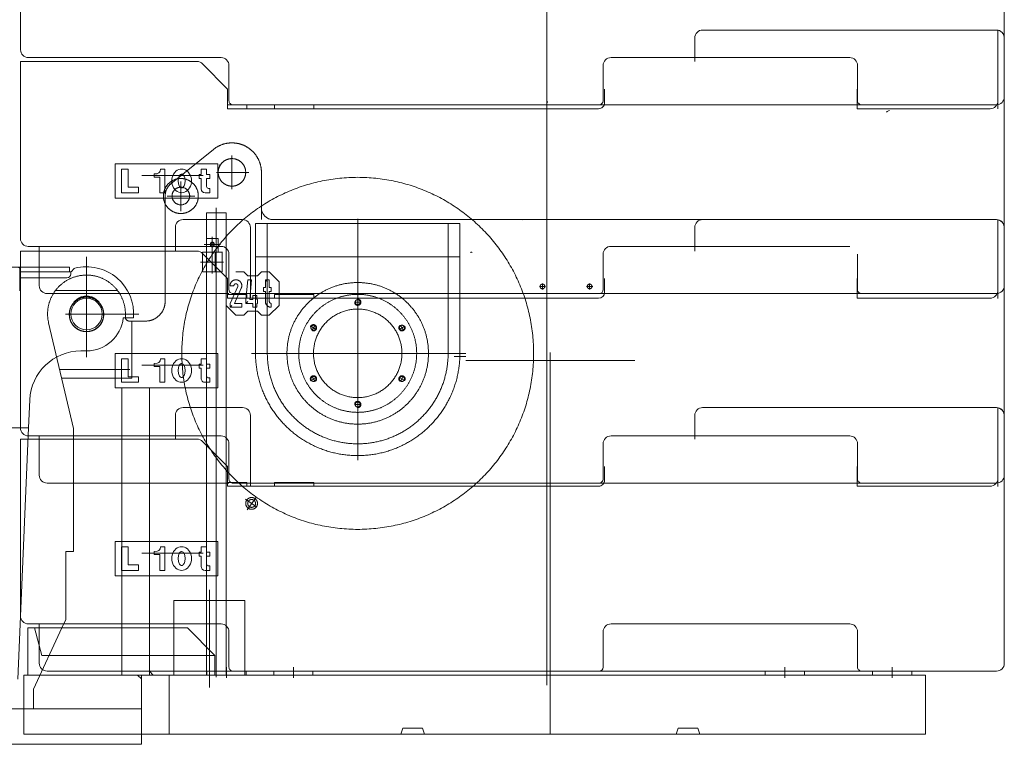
# Model space of a CAD drawing. Extents: x 34350 to 201729, y 12094 to 164960.
# Tile 7 of 70: x 60918 to 63423, y 19022 to 20864. Entities that reach past the tile are written whole.
import ezdxf

# ---------------------------------------------------------------- set-up
doc = ezdxf.new("R2010")
doc.units = 0
doc.header["$LTSCALE"] = 150
doc.header["$MEASUREMENT"] = 0
doc.linetypes.add('CENTER', pattern=[50.5, 30, -9, 2.5, -9])
doc.linetypes.add('HIDDEN', pattern=[12.6, 8.4, -4.2])
doc.layers.add('11', color=251, linetype='Continuous')
doc.layers.add('5', color=94, linetype='Continuous')

# ---------------------------------------------------------------- blocks, each defined once
blk = doc.blocks.new('*G5')
at = {"layer": '11', "color": 251, "linetype": 'CENTER', "lineweight": 9}
for p, q in [((61087.6, 20261.3), (61087.6, 20006)), ((61087.6, 20185.1), (61087.6, 20175.1)), ((61035.2, 20116.1), (61220.6, 20116.1))]:
    blk.add_line(p, q, dxfattribs=at)
at = {"layer": '11', "color": 251, "linetype": 'Continuous', "lineweight": 9}
for p, q in [((61044.1, 20235.1), (58854.1, 20235.1)), ((60917.6, 20175), (60917.6, 20231)), ((60917.6, 20223.1), (61044.1, 20223.1)), ((61045.6, 20223.1), (60917.6, 20223.1)), ((61045.6, 20223.1), (60917.6, 20223.1)), ((61044.1, 20223.1), (61044.1, 20235.1)), ((61047.6, 20218), (61047.6, 20223.1)), ((61055.6, 20231.1), (61049.1, 20224.6)), ((61055.6, 20231.1), (61049.1, 20224.6)), ((60917.6, 20208), (61037.6, 20208)), ((60917.6, 20191.7), (60918.1, 20191.7)), ((61181.1, 20106.1), (61207.2, 20106.1)), ((61181.1, 20106.1), (61207.2, 20106.1)), ((61073.1, 20022.1), (61087.6, 20022.1)), ((61073.1, 20022.1), (61087.6, 20022.1)), ((60940.2, 19827.1), (60943.2, 19897.7)), ((60940.2, 19827.1), (60943.2, 19897.7)), ((60819.3, 19827.1), (60940.2, 19827.1)), ((60819.3, 19827.1), (60940.2, 19827.1)), ((60912.5, 19187.9), (60940.2, 19827.1))]:
    blk.add_line(p, q, dxfattribs=at)
blk.add_circle((61087.7, 20116.1), 40, dxfattribs=at)
for centre, radius, start, end in [((60914.6, 20231), 3, 0, 89.9417), ((61037.6, 20218), 10, -90, 0), ((61045.6, 20228.1), 5, -90, -45), ((61045.6, 20228.1), 5, -90, -45), ((61059.1, 20227.5), 4.98, 104.3324, 135.0974), ((61059.1, 20227.5), 4.98, 104.3324, 135.0974), ((61087.6, 20116.1), 120, -4.7823, 104.3585), ((61087.6, 20116.1), 120, -4.7823, 104.3585), ((61087.6, 20116.1), 94, -90.0002, -6.1071), ((61087.6, 20116.1), 94, -90.0002, -6.1071), ((61073.1, 19892.1), 130, 90.0001, 177.518), ((61073.1, 19892.1), 130, 89.9999, 177.5184)]:
    blk.add_arc(centre, radius, start, end, dxfattribs=at)
blk = doc.blocks.new('*G8')
at = {"layer": '11', "color": 251, "linetype": 'Continuous', "lineweight": 9}
for p, q in [((60919.6, 20788.1), (60919.6, 21238.1)), ((63422.6, 21098.1), (63422.6, 20668.1)), ((62635.1, 20758.1), (62635.1, 20818.1)), ((62655.1, 20838.1), (63386.3, 20838.1)), ((63386.3, 20838.1), (63402.6, 20838.1)), ((63406.3, 20637.8), (63406.3, 20838.1)), ((63406.3, 20838.1), (63406.3, 20637.8)), ((63406.3, 20658.1), (63406.3, 20837.8)), ((63422.6, 20818.1), (63422.6, 20638.1)), ((63422.6, 20818.1), (63422.6, 20618.1)), ((61430, 20768.1), (60939.6, 20768.1)), ((63029.3, 20768.1), (62422, 20768.1)), ((60919.6, 20308.1), (60919.6, 20758.1)), ((60919.6, 20758.1), (60966.5, 20758.1)), ((60966.5, 20758.1), (61368.7, 20758.1)), ((61382.9, 20752.2), (61446.6, 20688.1)), ((61450, 20658.1), (61450, 20748.1)), ((62402, 20748.1), (62402, 20658.1)), ((63049.3, 20658.1), (63049.3, 20748.1)), ((61446.6, 20688.1), (61446.6, 20638.1)), ((62405.5, 20653.1), (62405.5, 20688.1)), ((63048.2, 20688.1), (63048.2, 20638.1)), ((61495.2, 20648.1), (61446.6, 20648.1)), ((62392, 20648.1), (61460, 20648.1)), ((61495.2, 20638.1), (61495.2, 20648.1)), ((61565.6, 20638.1), (61565.6, 20648.1)), ((61565.6, 20648.1), (61665.6, 20648.1)), ((61665.6, 20648.1), (61665.6, 20638.1)), ((62392, 20648.1), (63059.3, 20648.1)), ((63402.6, 20648.1), (63059.3, 20648.1)), ((61446.6, 20638.1), (61513, 20638.1)), ((61513, 20638.1), (62390.5, 20638.1)), ((63048.2, 20638.1), (63386.3, 20638.1)), ((63422.6, 20618.1), (63422.6, 20188.1)), ((61160.3, 20410.6), (61160.3, 20498.1)), ((61160.3, 20498.1), (61421.6, 20498.1)), ((61421.6, 20498.1), (61421.6, 20410.6)), ((61177, 20424.4), (61177, 20484.4)), ((61177, 20484.4), (61193.3, 20484.4)), ((61193.3, 20484.4), (61193.3, 20438.2)), ((61267.2, 20472.9), (61260, 20472.3)), ((61260, 20472.3), (61260, 20464.4)), ((61276.1, 20484.4), (61274.7, 20479)), ((61286.9, 20484.4), (61276.1, 20484.4)), ((61286.9, 20424.4), (61286.9, 20484.4)), ((61374.2, 20460.6), (61374.2, 20470.6)), ((61374.2, 20470.6), (61379.2, 20470.6)), ((61379.2, 20470.6), (61379.2, 20484.4)), ((61379.2, 20484.4), (61393, 20484.4)), ((61393, 20484.4), (61393, 20470.6)), ((61393, 20470.6), (61401.7, 20470.6)), ((61401.7, 20470.6), (61401.7, 20460.6)), ((61260, 20464.4), (61274.3, 20464.4)), ((61274.3, 20464.4), (61274.3, 20424.4)), ((61379.2, 20460.6), (61374.2, 20460.6)), ((61379.2, 20434.4), (61379.2, 20460.6)), ((61401.7, 20460.6), (61393, 20460.6)), ((61393, 20460.6), (61393, 20440.6)), ((61219.5, 20424.4), (61177, 20424.4)), ((61193.3, 20438.2), (61219.5, 20438.2)), ((61219.5, 20438.2), (61219.5, 20424.4)), ((61274.3, 20424.4), (61286.9, 20424.4)), ((61401.7, 20424.4), (61389.2, 20424.4)), ((61398, 20435.6), (61401.7, 20435.6)), ((61401.7, 20435.6), (61401.7, 20424.4)), ((61421.6, 20410.6), (61160.3, 20410.6)), ((61333.6, 20356.1), (61473.4, 20356.1)), ((61473.4, 20356.1), (61484.4, 20356.1)), ((62047.6, 20356.1), (62082.6, 20356.1)), ((62655.1, 20356.1), (63386.3, 20356.1)), ((63164.6, 20356.1), (63199.6, 20356.1)), ((63386.3, 20356.1), (63402.6, 20356.1)), ((63406.3, 20155.8), (63406.3, 20356.1)), ((63406.3, 20356.1), (63406.3, 20155.8)), ((63406.3, 20176.1), (63406.3, 20355.8)), ((61313.7, 20276.1), (61313.7, 20336.1)), ((61504.4, 20336.1), (61504.4, 20156.1)), ((62635.1, 20276.1), (62635.1, 20336.1)), ((63422.6, 20336.1), (63422.6, 20156.1)), ((63422.6, 20336.1), (63422.6, 20136.1)), ((60919.6, 19826.1), (60919.6, 20276.1)), ((60919.6, 20276.1), (60966.5, 20276.1)), ((61430, 20288.1), (60939.6, 20288.1)), ((60966.5, 20276.1), (61368.7, 20276.1)), ((60967.4, 20188.1), (60967.4, 20288.1)), ((61382.9, 20270.2), (61446.6, 20206.1)), ((61450, 20178.1), (61450, 20268.1)), ((62402, 20268.1), (62402, 20178.1)), ((63029.3, 20288.1), (62422, 20288.1)), ((63049.3, 20178.1), (63049.3, 20268.1)), ((61446.6, 20206.1), (61446.6, 20156.1)), ((62405.5, 20171.1), (62405.5, 20206.1)), ((63048.2, 20206.1), (63048.2, 20156.1)), ((61450, 20168.1), (60987.4, 20168.1)), ((61495.2, 20166.1), (61446.6, 20166.1)), ((62392, 20168.1), (61460, 20168.1)), ((61495.2, 20156.1), (61495.2, 20166.1)), ((61565.6, 20156.1), (61565.6, 20166.1)), ((61565.6, 20166.1), (61665.6, 20166.1)), ((61665.6, 20166.1), (61665.6, 20156.1)), ((62392, 20168.1), (63059.3, 20168.1)), ((63402.6, 20168.1), (63059.3, 20168.1)), ((61446.6, 20156.1), (61513, 20156.1)), ((61513, 20156.1), (62390.5, 20156.1)), ((63048.2, 20156.1), (63386.3, 20156.1)), ((63422.6, 20136.1), (63422.6, 19706.1)), ((61160.3, 19928.6), (61160.3, 20016.1)), ((61160.3, 20016.1), (61421.6, 20016.1)), ((61421.6, 20016.1), (61421.6, 19928.6)), ((61177, 19942.4), (61177, 20002.4)), ((61177, 20002.4), (61193.3, 20002.4)), ((61193.3, 20002.4), (61193.3, 19956.2)), ((61267.2, 19990.9), (61260, 19990.3)), ((61260, 19990.3), (61260, 19982.4)), ((61276.1, 20002.4), (61274.7, 19997)), ((61286.9, 20002.4), (61276.1, 20002.4)), ((61286.9, 19942.4), (61286.9, 20002.4)), ((61379.2, 19988.6), (61379.2, 20002.4)), ((61379.2, 20002.4), (61393, 20002.4)), ((61393, 20002.4), (61393, 19988.6)), ((61260, 19982.4), (61274.3, 19982.4)), ((61274.3, 19982.4), (61274.3, 19942.4)), ((61374.2, 19978.6), (61374.2, 19988.6)), ((61374.2, 19988.6), (61379.2, 19988.6)), ((61379.2, 19978.6), (61374.2, 19978.6)), ((61379.2, 19952.4), (61379.2, 19978.6)), ((61393, 19988.6), (61401.7, 19988.6)), ((61401.7, 19978.6), (61393, 19978.6)), ((61393, 19978.6), (61393, 19958.6)), ((61401.7, 19988.6), (61401.7, 19978.6)), ((61219.5, 19942.4), (61177, 19942.4)), ((61193.3, 19956.2), (61219.5, 19956.2)), ((61219.5, 19956.2), (61219.5, 19942.4)), ((61274.3, 19942.4), (61286.9, 19942.4)), ((61401.7, 19942.4), (61389.2, 19942.4)), ((61398, 19953.6), (61401.7, 19953.6)), ((61401.7, 19953.6), (61401.7, 19942.4)), ((61421.6, 19928.6), (61160.3, 19928.6)), ((61333.6, 19878.1), (61473.4, 19878.1)), ((61473.4, 19878.1), (61484.4, 19878.1)), ((62655.1, 19878.1), (63386.3, 19878.1)), ((63386.3, 19878.1), (63402.6, 19878.1)), ((63406.3, 19677.8), (63406.3, 19878.1)), ((63406.3, 19878.1), (63406.3, 19677.8)), ((63406.3, 19698.1), (63406.3, 19877.8)), ((61313.7, 19798.1), (61313.7, 19858.1)), ((61504.4, 19858.1), (61504.4, 19678.1)), ((62635.1, 19798.1), (62635.1, 19858.1)), ((63422.6, 19858.1), (63422.6, 19678.1)), ((63422.6, 19858.1), (63422.6, 19658.1)), ((60919.6, 19348.1), (60919.6, 19798.1)), ((60919.6, 19798.1), (60966.5, 19798.1)), ((61430, 19806.1), (60939.6, 19806.1)), ((60966.5, 19798.1), (61368.7, 19798.1)), ((60967.4, 19706.1), (60967.4, 19806.1)), ((61382.9, 19792.2), (61446.6, 19728.1)), ((63029.3, 19806.1), (62422, 19806.1)), ((61450, 19696.1), (61450, 19786.1)), ((62402, 19786.1), (62402, 19696.1)), ((63049.3, 19696.1), (63049.3, 19786.1)), ((61446.6, 19728.1), (61446.6, 19678.1)), ((62405.5, 19693.1), (62405.5, 19728.1)), ((63048.2, 19728.1), (63048.2, 19678.1)), ((61450, 19686.1), (60987.4, 19686.1)), ((61495.2, 19688.1), (61446.6, 19688.1)), ((61446.6, 19678.1), (61513, 19678.1)), ((62392, 19686.1), (61460, 19686.1)), ((61495.2, 19678.1), (61495.2, 19688.1)), ((61513, 19678.1), (62390.5, 19678.1)), ((61565.6, 19678.1), (61565.6, 19688.1)), ((61565.6, 19688.1), (61665.6, 19688.1)), ((61665.6, 19688.1), (61665.6, 19678.1)), ((62392, 19686.1), (63059.3, 19686.1)), ((63048.2, 19678.1), (63386.3, 19678.1)), ((63402.6, 19686.1), (63059.3, 19686.1)), ((63422.6, 19658.1), (63422.6, 19228.1)), ((61160.3, 19450.6), (61160.3, 19538.1)), ((61160.3, 19538.1), (61421.6, 19538.1)), ((61177, 19464.4), (61177, 19524.4)), ((61177, 19524.4), (61193.3, 19524.4)), ((61193.3, 19524.4), (61193.3, 19478.2)), ((61276.1, 19524.4), (61274.7, 19519)), ((61286.9, 19524.4), (61276.1, 19524.4)), ((61286.9, 19464.4), (61286.9, 19524.4)), ((61379.2, 19510.6), (61379.2, 19524.4)), ((61379.2, 19524.4), (61393, 19524.4)), ((61393, 19524.4), (61393, 19510.6)), ((61421.6, 19538.1), (61421.6, 19450.6)), ((61267.2, 19512.9), (61260, 19512.3)), ((61260, 19512.3), (61260, 19504.4)), ((61260, 19504.4), (61274.3, 19504.4)), ((61274.3, 19504.4), (61274.3, 19464.4)), ((61374.2, 19500.6), (61374.2, 19510.6)), ((61374.2, 19510.6), (61379.2, 19510.6)), ((61379.2, 19500.6), (61374.2, 19500.6)), ((61379.2, 19474.4), (61379.2, 19500.6)), ((61393, 19510.6), (61401.7, 19510.6)), ((61401.7, 19500.6), (61393, 19500.6)), ((61393, 19500.6), (61393, 19480.6)), ((61401.7, 19510.6), (61401.7, 19500.6)), ((61219.5, 19464.4), (61177, 19464.4)), ((61193.3, 19478.2), (61219.5, 19478.2)), ((61219.5, 19478.2), (61219.5, 19464.4)), ((61274.3, 19464.4), (61286.9, 19464.4)), ((61401.7, 19464.4), (61389.2, 19464.4)), ((61398, 19475.6), (61401.7, 19475.6)), ((61401.7, 19475.6), (61401.7, 19464.4)), ((61421.6, 19450.6), (61160.3, 19450.6)), ((61430, 19328.1), (60939.6, 19328.1)), ((60967.4, 19228.1), (60967.4, 19328.1)), ((63029.3, 19328.1), (62422, 19328.1)), ((61450, 19218.1), (61450, 19308.1)), ((62402, 19308.1), (62402, 19218.1)), ((63049.3, 19218.1), (63049.3, 19308.1)), ((60928.3, 19198.1), (62180.1, 19198.1)), ((60928.3, 19048.1), (60928.3, 19198.1)), ((61450, 19208.1), (60987.4, 19208.1)), ((62392, 19208.1), (61460, 19208.1)), ((62362.6, 19198.1), (63212.1, 19198.1)), ((62392, 19208.1), (63059.3, 19208.1)), ((63402.6, 19208.1), (63059.3, 19208.1)), ((63212.1, 19198.1), (63222.1, 19198.1)), ((63222.1, 19198.1), (63222.1, 19048.1)), ((60738, 19112.1), (60928.3, 19112.1)), ((63222.1, 19048.1), (60928.3, 19048.1)), ((61227.6, 19048.1), (61227.6, 19022.1)), ((61227.6, 19022.1), (60722.1, 19022.1))]:
    blk.add_line(p, q, dxfattribs=at)
at = {"layer": '11', "color": 251, "linetype": 'CENTER', "lineweight": 9}
for p, q in [((62258.3, 21149.9), (62258.3, 20612.3)), ((62258.3, 20669.9), (62258.3, 20132.3)), ((61410.5, 20534.5), (61302.5, 20447.2)), ((61410.5, 20534.5), (61302.5, 20447.2)), ((61457.6, 20518.9), (61457.6, 20433.1)), ((61457.6, 20518.9), (61457.6, 20433.1)), ((61424.9, 20489.3), (61427, 20496.5)), ((61384.5, 20468.1), (61228.3, 20468.1)), ((61418.2, 20476.2), (61500.8, 20476.2)), ((61418.2, 20476.2), (61500.8, 20476.2)), ((61532.6, 20386.1), (61532.6, 20476.2)), ((61532.6, 20356.1), (61532.6, 20476.1)), ((61327.6, 20453.3), (61327.6, 20377.5)), ((61327.6, 20453.3), (61327.6, 20377.5)), ((61287.6, 20416.1), (61287.6, 20148.1)), ((61287.6, 20416.1), (61287.6, 20148.1)), ((61292.4, 20416.1), (61363.3, 20416.1)), ((61357.1, 20416.1), (61297.3, 20416.1)), ((61392.7, 19388.1), (61392.7, 20373.1)), ((61392.7, 20373.1), (61442.7, 20373.1)), ((61392.7, 19198.1), (61392.7, 20373.1)), ((61392.7, 20373.1), (61442.7, 20373.1)), ((61417.7, 20386.3), (61417.7, 19192.9)), ((61442.7, 20373.1), (61442.7, 19388.1)), ((61442.7, 20373.1), (61442.7, 19198.1)), ((61517.6, 20336.1), (61517.6, 20346.1)), ((61517.6, 20346.1), (62037.6, 20346.1)), ((61547.6, 20346.1), (61547.6, 20016.1)), ((62907.1, 20356.1), (61562.6, 20356.1)), ((61777.6, 19744.6), (61777.6, 20357.8)), ((62007.6, 20016.1), (62007.6, 20346.1)), ((62907.1, 20356.1), (62022.6, 20356.1)), ((62037.6, 20346.1), (62037.6, 20336.1)), ((63212.1, 20356.1), (63117.1, 20356.1)), ((63212.1, 20356.1), (63117.1, 20356.1)), ((61517.6, 20336.1), (61517.6, 20286.1)), ((62037.6, 20336.1), (62037.6, 20286.1)), ((61387.1, 20293.1), (61428.3, 20293.1)), ((61392.7, 20313.1), (61392.7, 20273.1)), ((61392.7, 20273.1), (61392.7, 20308.1)), ((61392.7, 20308.1), (61422.7, 20308.1)), ((61403.2, 20291.6), (61403.2, 20294.6)), ((61407.7, 20311.9), (61407.7, 20271.4)), ((61412.2, 20294.6), (61412.2, 20291.6)), ((61422.7, 20308.1), (61422.7, 20273.1)), ((61382.7, 20223.1), (61382.7, 20273.1)), ((61382.7, 20273.1), (61392.7, 20273.1)), ((61382.7, 20273.1), (61382.7, 20223.1)), ((61432.7, 20273.1), (61382.7, 20273.1)), ((61422.7, 20273.1), (61392.7, 20273.1)), ((61392.7, 20273.1), (61433.6, 20273.1)), ((61407.7, 20219.5), (61407.7, 20277.3)), ((61415.1, 20223.1), (61415.1, 20273.1)), ((61432.7, 20223.1), (61432.7, 20273.1)), ((61517.6, 20016.1), (61517.6, 20286.1)), ((62037.6, 20286.1), (62037.6, 20016.1)), ((61377.6, 20248.1), (61436, 20248.1)), ((61517.6, 20261.1), (62037.6, 20261.1)), ((61087.6, 20062), (61087.6, 20232.4)), ((61392.7, 20223.1), (61382.7, 20223.1)), ((61382.7, 20223.1), (61432.7, 20223.1)), ((61487.7, 20223.1), (61467.7, 20223.1)), ((61497.7, 20213.1), (61487.7, 20223.1)), ((61532.7, 20223.1), (61522.7, 20213.1)), ((61552.7, 20223.1), (61532.7, 20223.1)), ((61577.7, 20198.1), (61552.7, 20223.1)), ((61442.7, 20198.1), (61442.7, 20138.1)), ((61497.7, 20203.1), (61492.7, 20153.1)), ((61522.7, 20213.1), (61497.7, 20213.1)), ((61507.7, 20203.1), (61497.7, 20203.1)), ((61502.7, 20153.1), (61507.7, 20203.1)), ((61547.7, 20198.1), (61542.7, 20203.1)), ((61542.7, 20203.1), (61542.7, 20183.1)), ((61552.7, 20203.1), (61542.7, 20203.1)), ((61552.7, 20183.1), (61552.7, 20203.1)), ((61577.7, 20138.1), (61577.7, 20198.1)), ((62247.6, 20178.2), (62247.6, 20194)), ((62367.6, 20178.2), (62367.6, 20194)), ((61008.9, 20176.1), (61166.4, 20176.1)), ((61452.7, 20188.1), (61462.7, 20188.1)), ((61472.2, 20186), (61452.7, 20143.1)), ((61463.7, 20143.1), (61481.3, 20181.9)), ((61542.7, 20183.1), (61537.7, 20183.1)), ((61537.7, 20183.1), (61537.7, 20173.1)), ((61537.7, 20173.1), (61542.7, 20173.1)), ((61542.7, 20173.1), (61542.7, 20148.1)), ((61557.7, 20183.1), (61552.7, 20183.1)), ((61552.7, 20148.1), (61552.7, 20173.1)), ((61552.7, 20173.1), (61557.7, 20173.1)), ((61557.7, 20173.1), (61557.7, 20183.1)), ((61777.6, 20176.1), (61777.6, 19856.1)), ((62239.7, 20186.1), (62255.6, 20186.1)), ((62258.3, 20187.9), (62258.3, 19650.3)), ((62359.7, 20186.1), (62375.6, 20186.1)), ((61452.7, 20143.1), (61452.7, 20133.1)), ((61482.7, 20143.1), (61463.7, 20143.1)), ((61482.7, 20133.1), (61482.7, 20143.1)), ((61492.7, 20153.1), (61492.7, 20143.1)), ((61497.7, 20148.1), (61492.7, 20143.1)), ((61492.7, 20143.1), (61510.7, 20143.1)), ((61510.7, 20153.1), (61502.7, 20153.1)), ((61520.7, 20163.1), (61510.7, 20163.1)), ((61510.7, 20163.1), (61510.7, 20153.1)), ((61510.7, 20143.1), (61510.7, 20133.1)), ((61520.7, 20153.1), (61520.7, 20163.1)), ((61522.7, 20153.1), (61520.7, 20153.1)), ((61520.7, 20133.1), (61520.7, 20143.1)), ((61520.7, 20143.1), (61522.7, 20143.1)), ((61522.7, 20143.1), (61522.7, 20153.1)), ((61557.7, 20133.1), (61557.7, 20143.1)), ((61785.6, 20146.1), (61769.6, 20146.1)), ((61137.9, 20116.1), (61033.9, 20116.1)), ((61033.9, 20116.1), (61137.9, 20116.1)), ((61186.6, 20108.1), (61186.6, 20116.1)), ((61186.6, 20116.1), (61186.6, 20108.1)), ((61186.6, 20108.1), (61186.6, 20116.1)), ((61442.7, 20138.1), (61467.7, 20113.1)), ((61457.7, 20138.1), (61452.7, 20133.1)), ((61452.7, 20133.1), (61482.7, 20133.1)), ((61487.7, 20113.1), (61497.7, 20123.1)), ((61497.7, 20123.1), (61522.7, 20123.1)), ((61510.7, 20133.1), (61520.7, 20133.1)), ((61522.7, 20123.1), (61532.7, 20113.1)), ((61552.7, 20113.1), (61577.7, 20138.1)), ((60991.3, 20093.4), (61054.6, 19825.1)), ((61054.6, 19825.1), (60991.3, 20093.4)), ((60991.3, 20093.4), (61054.6, 19825.1)), ((61237.6, 20098.1), (61196.6, 20098.1)), ((61196.6, 20098.1), (61237.6, 20098.1)), ((61237.6, 20098.1), (61196.6, 20098.1)), ((61202.6, 20098.1), (61202.6, 19953.1)), ((61202.6, 20098.1), (61202.6, 19953.1)), ((61467.7, 20113.1), (61487.7, 20113.1)), ((61532.7, 20113.1), (61552.7, 20113.1)), ((61658.1, 20085.1), (61672, 20077.1)), ((61669, 20088), (61661.1, 20074.2)), ((61897.1, 20085.1), (61883.3, 20077.1)), ((61894.2, 20074.2), (61886.2, 20088)), ((62052.5, 20016.1), (61507.7, 20016.1)), ((61617.6, 20016.1), (61937.6, 20016.1)), ((62267.6, 20018.1), (62267.6, 19198.1)), ((62022.6, 20008.1), (62052.6, 20008.1)), ((62052.6, 19998.1), (62482.7, 19998.1)), ((62267.6, 19198.1), (62267.6, 19998.1)), ((61019.6, 19975.1), (61198.2, 19975.1)), ((61198.2, 19975.1), (61019.6, 19975.1)), ((61019.6, 19975.1), (61198.2, 19975.1)), ((61198.2, 19975.1), (61019.6, 19975.1)), ((61384.5, 19986.1), (61228.3, 19986.1)), ((61202.6, 19953.1), (61024.4, 19953.1)), ((61202.6, 19953.1), (61024.4, 19953.1)), ((61658.1, 19947.1), (61672, 19955.1)), ((61661.1, 19958), (61669, 19944.2)), ((61897.1, 19947.1), (61883.3, 19955.1)), ((61894.2, 19958), (61886.2, 19944.2)), ((61997.6, 19948), (61998, 19948)), ((62267.6, 19941.5), (62267.6, 19083.1)), ((61177.6, 19198.1), (61177.6, 19928.1)), ((61177.6, 19928.1), (61247.6, 19928.1)), ((61247.6, 19928.1), (61247.6, 19198.1)), ((61785.6, 19886.1), (61769.6, 19886.1)), ((61054.6, 19825.1), (61054.6, 19512.1)), ((61054.6, 19825.1), (61054.6, 19512.1)), ((62258.3, 19709.9), (62258.3, 19172.3)), ((62267.6, 19698.1), (62267.6, 19688)), ((61491.7, 19645.7), (61521.2, 19624.8)), ((61496.3, 19618.5), (61518, 19649.1)), ((62267.6, 19607.9), (62267.6, 19598.1)), ((61054.6, 19512.1), (61034.6, 19512.1)), ((61034.6, 19512.1), (61034.6, 19339.1)), ((61054.6, 19512.1), (61034.6, 19512.1)), ((61034.6, 19512.1), (61034.6, 19339.1)), ((61384.5, 19508.1), (61228.3, 19508.1)), ((61034.6, 19454.1), (61034.6, 19470.1)), ((61400.1, 19166.4), (61400.1, 19415.1)), ((61310.1, 19318), (61310.1, 19388.1)), ((61310.1, 19388.1), (61490.1, 19388.1)), ((61310.1, 19198.1), (61310.1, 19388.1)), ((61310.1, 19388.1), (61490.1, 19388.1)), ((61490.1, 19388.1), (61490.1, 19198.1)), ((61490.1, 19388.1), (61490.1, 19198.1)), ((61034.6, 19339.1), (61024.8, 19318)), ((61034.6, 19339.1), (61024.8, 19318)), ((61344.2, 19318), (60938.3, 19318)), ((60938.3, 19318), (60938.3, 19198.1)), ((61024.8, 19318), (60952.6, 19162.1)), ((60955.7, 19318), (60974.3, 19248)), ((61413.7, 19248), (61344.2, 19318)), ((60974.3, 19248), (61413.7, 19248)), ((61177.6, 19248.1), (61247.6, 19248.1)), ((61413.7, 19198.1), (61413.7, 19248)), ((61443.9, 19217.8), (61443.9, 19191.4)), ((61613.8, 19217.8), (61613.8, 19191.4)), ((62864.4, 19217.8), (62864.4, 19191.4)), ((63137.1, 19217.8), (63137.1, 19191.4)), ((60938.3, 19198.1), (61413.7, 19198.1)), ((61247.6, 19198.1), (61177.6, 19198.1)), ((61227.6, 19198.1), (61217.7, 19198.1)), ((61217.7, 19198.1), (61227.6, 19188.2)), ((61227.6, 19198.1), (61727.6, 19198.1)), ((61227.6, 19112.1), (61227.6, 19198.1)), ((61227.6, 19198.1), (61727.6, 19198.1)), ((61227.6, 19188.2), (61227.6, 19198.1)), ((61227.6, 19048.1), (61227.6, 19198.1)), ((61227.6, 19048.1), (61227.6, 19198.1)), ((61227.6, 19198.1), (61297.6, 19198.1)), ((61257.5, 19198.1), (61247.6, 19208)), ((61247.6, 19208), (61247.6, 19198.1)), ((61247.6, 19198.1), (61257.5, 19198.1)), ((61297.6, 19048.1), (61297.6, 19198.1)), ((61490.1, 19198.1), (61310.1, 19198.1)), ((61442.7, 19198.1), (61392.7, 19198.1)), ((61393.9, 19198.1), (61393.9, 19208.1)), ((61393.9, 19208.1), (61493.9, 19208.1)), ((61493.9, 19198.1), (61393.9, 19198.1)), ((61493.9, 19208.1), (61493.9, 19198.1)), ((61563.8, 19198.1), (61563.8, 19208.1)), ((61563.8, 19208.1), (61663.8, 19208.1)), ((61663.8, 19198.1), (61563.8, 19198.1)), ((61663.8, 19208.1), (61663.8, 19198.1)), ((61762.7, 19198.1), (61812.7, 19198.1)), ((61827.6, 19198.1), (63212.1, 19198.1)), ((61827.6, 19198.1), (63212.1, 19198.1)), ((62052.6, 19198.1), (62022.6, 19198.1)), ((62482.7, 19198.1), (62052.6, 19198.1)), ((62267.6, 19048.1), (62267.6, 19198.1)), ((62441.7, 19198.1), (63000.2, 19198.1)), ((62482.7, 19198.1), (62512.7, 19198.1)), ((62572.6, 19198.1), (62697.6, 19198.1)), ((62814.4, 19198.1), (62814.4, 19208.1)), ((62814.4, 19208.1), (62914.4, 19208.1)), ((62914.4, 19198.1), (62814.4, 19198.1)), ((63042.1, 19198.1), (62892.1, 19198.1)), ((62914.4, 19208.1), (62914.4, 19198.1)), ((63114.6, 19198.1), (62934.6, 19198.1)), ((63042.1, 19198.1), (63192.1, 19198.1)), ((63087.1, 19198.1), (63087.1, 19208.1)), ((63087.1, 19208.1), (63187.1, 19208.1)), ((63187.1, 19198.1), (63087.1, 19198.1)), ((63187.1, 19208.1), (63187.1, 19198.1)), ((60952.6, 19162.1), (60952.6, 19112.1)), ((60928.3, 19112.1), (60738, 19112.1)), ((60910.6, 19112.1), (61227.6, 19112.1)), ((60952.6, 19112.1), (61227.6, 19112.1)), ((61227.6, 19112.1), (61227.6, 19022.1)), ((61887.6, 19048.1), (61892.6, 19063.1)), ((61892.6, 19063.1), (61942.7, 19063.1)), ((61892.6, 19063.1), (61896.1, 19063.1)), ((61942.7, 19063.1), (61939.1, 19063.1)), ((61942.7, 19063.1), (61947.7, 19048.1)), ((62592.6, 19063.1), (62587.6, 19048.1)), ((62642.7, 19063.1), (62592.6, 19063.1)), ((62592.6, 19063.1), (62596.1, 19063.1)), ((62642.7, 19063.1), (62639.1, 19063.1)), ((62647.7, 19048.1), (62642.7, 19063.1)), ((61227.6, 19022.1), (61227.6, 19048.1)), ((61297.6, 19048.1), (61227.6, 19048.1)), ((61957.6, 19048.1), (61877.6, 19048.1)), ((61877.6, 19048.1), (61887.6, 19048.1)), ((61947.7, 19048.1), (61957.6, 19048.1)), ((62577.6, 19048.1), (62657.6, 19048.1)), ((62587.6, 19048.1), (62577.6, 19048.1)), ((62657.6, 19048.1), (62647.7, 19048.1)), ((60722.1, 19022.1), (61227.6, 19022.1)), ((61227.6, 19022.1), (60794.6, 19022.1))]:
    blk.add_line(p, q, dxfattribs=at)
at = {"layer": '11', "color": 251, "linetype": 'HIDDEN', "lineweight": 9}
for p, q in [((62260.4, 20654.1), (62260.4, 20656.1)), ((62037.1, 20356.1), (62097.1, 20356.1)), ((62457.1, 20356.1), (62397.1, 20356.1)), ((63207.1, 20356.1), (63147.1, 20356.1))]:
    blk.add_line(p, q, dxfattribs=at)
at = {"layer": '11', "color": 251, "linetype": 'Continuous', "lineweight": 9}
for points in [[(63422.6, 20638.1), (63422.6, 20618.1)], [(61329.7, 20484.5), (61326, 20484.1), (61322.3, 20483.1), (61318.6, 20481.4), (61315.1, 20478.9), (61312, 20475.7), (61309.3, 20471.9), (61307.2, 20467.7), (61305.8, 20463.3), (61304.9, 20458.8), (61304.7, 20454.4)], [(61320.9, 20454.4), (61321, 20457), (61321.3, 20459.6), (61321.8, 20462.2), (61322.5, 20464.6), (61323.5, 20466.8), (61324.6, 20468.7), (61325.8, 20470.2), (61327.1, 20471.2), (61328.4, 20471.8), (61329.7, 20472)], [(61354.7, 20454.4), (61354.4, 20458.8), (61353.6, 20463.3), (61352.1, 20467.7), (61350, 20471.9), (61347.3, 20475.7), (61344.2, 20478.9), (61340.7, 20481.4), (61337, 20483.1), (61333.3, 20484.1), (61329.7, 20484.5)], [(61329.7, 20472), (61330.9, 20471.8), (61332.2, 20471.2), (61333.5, 20470.2), (61334.7, 20468.7), (61335.9, 20466.8), (61336.8, 20464.6), (61337.5, 20462.2), (61338, 20459.6), (61338.3, 20457), (61338.4, 20454.4)], [(61304.7, 20454.4), (61304.9, 20450.1), (61305.8, 20445.6), (61307.2, 20441.2), (61309.3, 20437), (61312, 20433.2), (61315.1, 20430), (61318.6, 20427.5), (61322.3, 20425.8), (61326, 20424.8), (61329.7, 20424.4)], [(61329.7, 20436.9), (61328.4, 20437.1), (61327.1, 20437.7), (61325.8, 20438.7), (61324.6, 20440.2), (61323.5, 20442), (61322.5, 20444.2), (61321.8, 20446.7), (61321.3, 20449.3), (61321, 20451.9), (61320.9, 20454.4)], [(61329.7, 20424.4), (61333.3, 20424.8), (61337, 20425.8), (61340.7, 20427.5), (61344.2, 20430), (61347.3, 20433.2), (61350, 20437), (61352.1, 20441.2), (61353.6, 20445.6), (61354.4, 20450.1), (61354.7, 20454.4)], [(61338.4, 20454.4), (61338.3, 20451.9), (61338, 20449.3), (61337.5, 20446.7), (61336.8, 20444.2), (61335.9, 20442), (61334.7, 20440.2), (61333.5, 20438.7), (61332.2, 20437.7), (61330.9, 20437.1), (61329.7, 20436.9)], [(63422.6, 20156.1), (63422.6, 20136.1)], [(61329.7, 20002.5), (61326, 20002.1), (61322.3, 20001.1), (61318.6, 19999.4), (61315.1, 19996.9), (61312, 19993.7), (61309.3, 19989.9), (61307.2, 19985.7), (61305.8, 19981.2), (61304.9, 19976.8), (61304.7, 19972.4)], [(61320.9, 19972.4), (61321, 19975), (61321.3, 19977.6), (61321.8, 19980.2), (61322.5, 19982.6), (61323.5, 19984.8), (61324.6, 19986.7), (61325.8, 19988.2), (61327.1, 19989.2), (61328.4, 19989.8), (61329.7, 19990)], [(61354.7, 19972.4), (61354.4, 19976.8), (61353.6, 19981.2), (61352.1, 19985.7), (61350, 19989.9), (61347.3, 19993.7), (61344.2, 19996.9), (61340.7, 19999.4), (61337, 20001.1), (61333.3, 20002.1), (61329.7, 20002.5)], [(61329.7, 19990), (61330.9, 19989.8), (61332.2, 19989.2), (61333.5, 19988.2), (61334.7, 19986.7), (61335.9, 19984.8), (61336.8, 19982.6), (61337.5, 19980.2), (61338, 19977.6), (61338.3, 19975), (61338.4, 19972.4)], [(61304.7, 19972.4), (61304.9, 19968.1), (61305.8, 19963.6), (61307.2, 19959.2), (61309.3, 19955), (61312, 19951.2), (61315.1, 19948), (61318.6, 19945.5), (61322.3, 19943.8), (61326, 19942.8), (61329.7, 19942.4)], [(61329.7, 19954.9), (61328.4, 19955.1), (61327.1, 19955.7), (61325.8, 19956.7), (61324.6, 19958.2), (61323.5, 19960), (61322.5, 19962.2), (61321.8, 19964.7), (61321.3, 19967.3), (61321, 19969.9), (61320.9, 19972.4)], [(61329.7, 19942.4), (61333.3, 19942.8), (61337, 19943.8), (61340.7, 19945.5), (61344.2, 19948), (61347.3, 19951.2), (61350, 19955), (61352.1, 19959.2), (61353.6, 19963.6), (61354.4, 19968.1), (61354.7, 19972.4)], [(61338.4, 19972.4), (61338.3, 19969.9), (61338, 19967.3), (61337.5, 19964.7), (61336.8, 19962.2), (61335.9, 19960), (61334.7, 19958.2), (61333.5, 19956.7), (61332.2, 19955.7), (61330.9, 19955.1), (61329.7, 19954.9)], [(63422.6, 19678.1), (63422.6, 19658.1)], [(61329.7, 19524.5), (61326, 19524.1), (61322.3, 19523.1), (61318.6, 19521.4), (61315.1, 19518.9), (61312, 19515.7), (61309.3, 19511.9), (61307.2, 19507.7), (61305.8, 19503.2), (61304.9, 19498.8), (61304.7, 19494.4)], [(61354.7, 19494.4), (61354.4, 19498.8), (61353.6, 19503.2), (61352.1, 19507.7), (61350, 19511.9), (61347.3, 19515.7), (61344.2, 19518.9), (61340.7, 19521.4), (61337, 19523.1), (61333.3, 19524.1), (61329.7, 19524.5)], [(61304.7, 19494.4), (61304.9, 19490.1), (61305.8, 19485.6), (61307.2, 19481.2), (61309.3, 19477), (61312, 19473.2), (61315.1, 19470), (61318.6, 19467.5), (61322.3, 19465.8), (61326, 19464.8), (61329.7, 19464.4)], [(61320.9, 19494.4), (61321, 19497), (61321.3, 19499.6), (61321.8, 19502.2), (61322.5, 19504.6), (61323.5, 19506.8), (61324.6, 19508.7), (61325.8, 19510.2), (61327.1, 19511.2), (61328.4, 19511.8), (61329.7, 19512)], [(61329.7, 19476.9), (61328.4, 19477.1), (61327.1, 19477.7), (61325.8, 19478.7), (61324.6, 19480.2), (61323.5, 19482), (61322.5, 19484.2), (61321.8, 19486.7), (61321.3, 19489.3), (61321, 19491.9), (61320.9, 19494.4)], [(61329.7, 19512), (61330.9, 19511.8), (61332.2, 19511.2), (61333.5, 19510.2), (61334.7, 19508.7), (61335.9, 19506.8), (61336.8, 19504.6), (61337.5, 19502.2), (61338, 19499.6), (61338.3, 19497), (61338.4, 19494.4)], [(61329.7, 19464.4), (61333.3, 19464.8), (61337, 19465.8), (61340.7, 19467.5), (61344.2, 19470), (61347.3, 19473.2), (61350, 19477), (61352.1, 19481.2), (61353.6, 19485.6), (61354.4, 19490.1), (61354.7, 19494.4)], [(61338.4, 19494.4), (61338.3, 19491.9), (61338, 19489.3), (61337.5, 19486.7), (61336.8, 19484.2), (61335.9, 19482), (61334.7, 19480.2), (61333.5, 19478.7), (61332.2, 19477.7), (61330.9, 19477.1), (61329.7, 19476.9)]]:
    blk.add_lwpolyline(points, dxfattribs=at)
at = {"layer": '11', "color": 251, "linetype": 'CENTER', "lineweight": 9}
for centre, radius in [((61457.6, 20476.2), 35), ((61457.6, 20476.2), 35), ((61327.6, 20416.1), 44.5), ((61777.6, 20016.1), 447.5), ((61327.6, 20416.1), 22.5), ((61327.6, 20416.1), 22.5), ((61407.7, 20293.1), 4.5), ((61777.6, 20016.1), 180), ((62247.6, 20186.1), 6), ((62367.6, 20186.1), 6), ((61777.6, 20016.1), 150), ((61087.6, 20115.1), 43.8), ((61087.6, 20115.1), 43.8), ((61777.6, 20146.1), 6.4), ((61777.6, 20016.1), 112.5), ((61665, 20081.1), 6.4), ((61890.2, 20081.1), 6.4), ((61665, 19951.1), 6.4), ((61890.2, 19951.1), 6.4), ((61777.6, 19886.1), 6.4), ((61507.6, 19634.5), 15), ((61507.6, 19634.5), 10)]:
    blk.add_circle(centre, radius, dxfattribs=at)
at = {"layer": '11', "color": 251, "linetype": 'Continuous', "lineweight": 9}
for centre, radius, start, end in [((62655.1, 20818.1), 20, 90, -179.9825), ((63402.6, 20818.1), 20, 0, 89.9825), ((63402.6, 20818.1), 20, 0, 79.2182), ((60939.7, 20788.1), 20, 180, -90.0175), ((61430, 20748.1), 20, 0, 89.965), ((62422, 20748.1), 20, 90, 179.9563), ((63029.3, 20748.1), 20, 0, 89.965), ((61368.7, 20738.1), 20, 44.8035, 89.9662), ((63402.6, 20668.1), 20, -90, -0.0087), ((61460, 20658.1), 10, 180, -89.965), ((62390.5, 20653.1), 15, -90, 0.0233), ((62392, 20658.1), 10, -90, -0.0524), ((63059.3, 20658.1), 10, 180, -89.965), ((63386.3, 20658.1), 20, -90, 0), ((63130.3, 20623.1), 10, 90, 139.1103), ((61264.8, 20483.7), 11, -77.449, -24.9901), ((61398, 20440.6), 5, 180, -90.0699), ((61389.2, 20434.4), 10, 180, -90.035), ((61333.6, 20336.1), 20, 90, -179.9913), ((61484.4, 20336.1), 20, 0, 90), ((62655.1, 20336.1), 20, 90, 179.9738), ((63402.6, 20336.1), 20, 0, 89.9825), ((63402.6, 20336.1), 20, 0, 79.2182), ((60939.6, 20308.1), 20, 180, -89.9913), ((61368.7, 20256.1), 20, 44.8158, 89.9837), ((61430, 20268.1), 20, 0, 90), ((62422, 20268.1), 20, 90, 180), ((60987.4, 20188.1), 20, 180, -89.9825), ((61460, 20178.1), 10, 180, -89.965), ((62390.5, 20171.1), 15, -90, 0), ((62392, 20178.1), 10, -90, -0.0175), ((63059.3, 20178.1), 10, 180, -89.965), ((63386.3, 20176.1), 20, -90, 0), ((63402.6, 20188.1), 20, -90, -0.0175), ((61264.8, 20001.7), 11, -77.449, -24.9901), ((61389.2, 19952.4), 10, 180, -89.9825), ((61398, 19958.6), 5, 180, -90.0699), ((61333.6, 19858.1), 20, 90, -179.9738), ((61484.4, 19858.1), 20, 0, 90.0087), ((62655.1, 19858.1), 20, 90, 180), ((63402.6, 19858.1), 20, 0, 90.0087), ((63402.6, 19858.1), 20, 0, 79.2182), ((60939.6, 19826.1), 20, 180, -90), ((61368.7, 19778.1), 20, 44.7971, 90.0011), ((61430, 19786.1), 20, 0, 90), ((62422, 19786.1), 20, 90, 179.9825), ((63029.3, 19786.1), 20, 0, 90), ((60987.4, 19706.1), 20, 180, -89.9913), ((61460, 19696.1), 10, 180, -89.965), ((62390.5, 19693.1), 15, -90, 0.0233), ((62392, 19696.1), 10, -90, -0.0524), ((63059.3, 19696.1), 10, 180, -89.965), ((63386.3, 19698.1), 20, -90, 0), ((63402.6, 19706.1), 20, -90, 0.0175), ((61264.8, 19523.7), 11, -77.449, -24.9901), ((61389.2, 19474.4), 10, 180, -90.035), ((61398, 19480.6), 5, 180, -90.1048), ((60939.6, 19348.1), 20, 180, -90), ((61430, 19308.1), 20, 0, 89.965), ((62422, 19308.1), 20, 90, 179.9825), ((63029.3, 19308.1), 20, 0, 89.965), ((60987.4, 19228.1), 20, 180, -89.9825), ((61460, 19218.1), 10, 180, -89.965), ((62392, 19218.1), 10, -90, -0.0175), ((63059.3, 19218.1), 10, 180, -89.965), ((63402.6, 19228.1), 20, -90, -0.0087)]:
    blk.add_arc(centre, radius, start, end, dxfattribs=at)
at = {"layer": '11', "color": 251, "linetype": 'CENTER', "lineweight": 9}
for centre, radius, start, end in [((61457.6, 20476.2), 75, 0, 128.9503), ((61457.6, 20476.1), 75, 0, 128.9101), ((61327.6, 20416.1), 40, 128.9412, 179.9987), ((61327.6, 20416.1), 40, 128.948, 179.9987), ((61562.6, 20386.1), 30, 180, -90), ((61407.7, 20294.6), 4.5, 0, 180), ((61407.7, 20291.6), 4.5, 180, 0), ((62066.5, 20270.4), 2.85, 39.6654, 131.7058), ((61087.6, 20116.1), 99, 0, -166.7143), ((61087.6, 20116.1), 99, 0, -166.7143), ((61087.6, 20116.1), 99, 0, -166.7143), ((61467.7, 20188.1), 15, -24.5111, 179.9994), ((61467.7, 20188.1), 5, -24.4706, 179.9994), ((61087.6, 20115.1), 43.8, 141.0521, 38.9459), ((61087.6, 20115.1), 43.7, 141.0496, 38.9459), ((61087.6, 20121.1), 40.3, 32.2908, 147.7109), ((61087.6, 20121.1), 40.3, 32.2908, 147.7086), ((61237.6, 20148.1), 50, -90, -0.0035), ((61237.6, 20148.1), 50, -90, 0), ((61237.6, 20148.1), 50, -90, -0.0035), ((61557.7, 20148.1), 15, 180, -90), ((61557.7, 20148.1), 5, 180, -90), ((61777.6, 20146.1), 8, -170.0057, 100.0159), ((61196.6, 20108.1), 9.99, 180, -89.965), ((61196.6, 20108.1), 10, 180, -90.0874), ((61196.6, 20108.1), 10, 180, -90), ((61665, 20081.1), 8, -109.9888, 159.9982), ((61890.2, 20081.1), 8, 129.9834, 40.0002), ((61777.6, 20016.1), 260, 180, 0), ((61777.6, 20016.1), 230, 180, 0), ((61665, 19951.1), 8, -50.0165, -139.9998), ((61890.2, 19951.1), 8, -40.0025, -129.9857), ((61777.6, 19886.1), 8, -100.0135, 170.008)]:
    blk.add_arc(centre, radius, start, end, dxfattribs=at)
at = {"layer": '5', "color": 94, "linetype": 'CENTER', "lineweight": 9}
blk.add_line((62196.2, 20354.5), (62196.2, 20354.8), dxfattribs=at)

msp = doc.modelspace()

# ---------------------------------------------------------------- block references
at = {"color": 7, "linetype": 'Continuous', "lineweight": 9}
for name in ['*G8', '*G5']:
    msp.add_blockref(name, (0, 0), dxfattribs=at)

doc.saveas('drawing.dxf')
